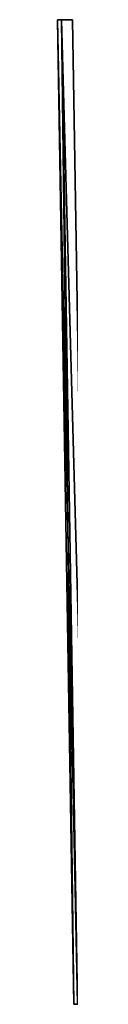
# Model space of a CAD drawing. Header units: metres. Extents: x -150 to 146, y -127 to 82.
# Tile 51 of 256: x -107.5 to -107.171, y 55.467 to 80.5. Entities that reach past the tile are written whole.
import ezdxf

# ---------------------------------------------------------------- set-up
doc = ezdxf.new("R2010")
doc.units = ezdxf.units.M
doc.layers.add('solid_ELLA_AP_WANNE_SW0001', color=7, linetype='CONTINUOUS')

msp = doc.modelspace()

# ---------------------------------------------------------------- linework, layer by layer
at = {"layer": 'solid_ELLA_AP_WANNE_SW0001'}
for points in [[(-107.402939, 80.5, 2.499248), (-107.402946, 80.5, -2.499189), (-107.500008, 80.5, -0.000002)], [(-107.082787, 55.466652, -0.000003), (-107.500008, 80.5, -0.000002), (-107.402946, 80.5, -2.499189)], [(-106.988647, 55.466663, 2.45591), (-107.402939, 80.5, 2.499248), (-107.500008, 80.5, -0.000002)], [(-106.988647, 55.466663, 2.45591), (-107.500008, 80.5, -0.000002), (-107.082787, 55.466652, -0.000003)], [(-107.118408, 80.5, 4.96532), (-107.118423, 80.5, -4.965211), (-107.402946, 80.5, -2.499189)], [(-106.706787, 55.466671, -4.897417), (-107.402946, 80.5, -2.499189), (-107.118423, 80.5, -4.965211)], [(-107.402939, 80.5, 2.499248), (-107.118408, 80.5, 4.96532), (-107.402946, 80.5, -2.499189)], [(-106.988647, 55.466663, -2.455916), (-107.082787, 55.466652, -0.000003), (-107.402946, 80.5, -2.499189)], [(-106.706787, 55.466671, -4.897417), (-106.988647, 55.466663, -2.455916), (-107.402946, 80.5, -2.499189)], [(-106.706787, 55.466671, 4.897411), (-107.118408, 80.5, 4.96532), (-107.402939, 80.5, 2.499248)], [(-106.706787, 55.466671, 4.897411), (-107.402939, 80.5, 2.499248), (-106.988647, 55.466663, 2.45591)]]:
    msp.add_3dface(points, dxfattribs=at)

doc.saveas('drawing.dxf')
